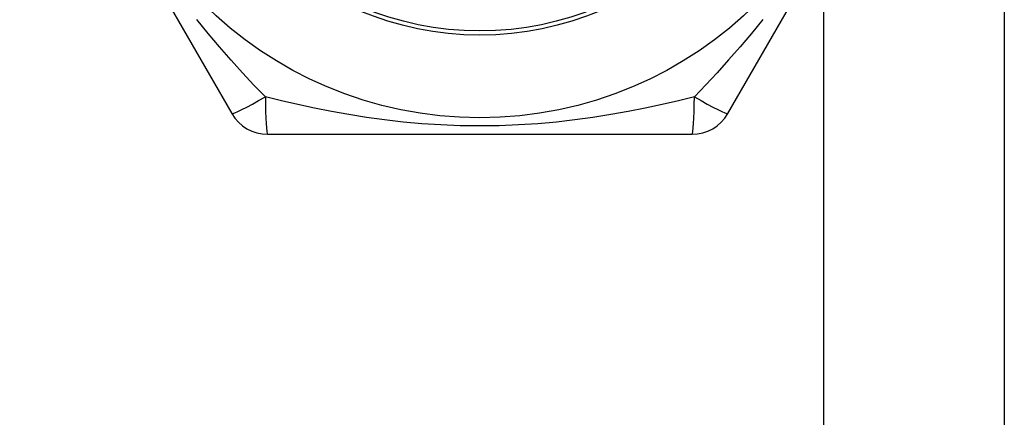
# Model space of a CAD drawing. Header units: inches. Extents: x 4 to 114, y 7 to 59.
# Tile 69 of 98: x 26.124 to 26.593, y 33.342 to 33.532. Entities that reach past the tile are written whole.
import ezdxf

# ---------------------------------------------------------------- set-up
doc = ezdxf.new("R2010")
doc.units = ezdxf.units.IN
doc.header["$MEASUREMENT"] = 0
doc.layers.add('Visible Edges(ANSI)', color=7, linetype='Continuous', lineweight=25)
doc.layers.add('Visible Tangent Edges(ANSI)', color=7, linetype='Continuous', lineweight=25)

msp = doc.modelspace()

# ---------------------------------------------------------------- linework, layer by layer
at = {"layer": 'Visible Edges(ANSI)'}
for p, q in [((26.59304, 35.08592), (26.59304, 32.25792)), ((26.1237, 33.66208), (26.22485, 33.48689)), ((26.46124, 33.48689), (26.56239, 33.66208)), ((26.24189, 33.47704), (26.44419, 33.47704))]:
    msp.add_line(p, q, dxfattribs=at)
msp.add_circle((26.34304, 33.67192), 0.18701, dxfattribs=at)
for centre, start, end in [((26.24189, 33.49673), 210, 270), ((26.44419, 33.49673), 270, 330)]:
    msp.add_arc(centre, 0.01969, start, end, dxfattribs=at)
at = {"layer": 'Visible Tangent Edges(ANSI)'}
msp.add_line((26.50704, 32.25792), (26.50704, 33.56622), dxfattribs=at)
at = {"layer": 'Visible Tangent Edges(ANSI)', "flags": 128}
for points in [[(26.24079, 33.49483), (26.23538, 33.50049), (26.22992, 33.50635), (26.22445, 33.5124), (26.21898, 33.51866), (26.21354, 33.52511), (26.20815, 33.53178)], [(26.47791, 33.53174), (26.47252, 33.52509), (26.4671, 33.51865), (26.46164, 33.51241), (26.45617, 33.50636), (26.45072, 33.5005), (26.44529, 33.49483)], [(26.44529, 33.49482), (26.43767, 33.49297), (26.42988, 33.49117), (26.4219, 33.48946), (26.41374, 33.48785), (26.40544, 33.48637), (26.39697, 33.48503), (26.38835, 33.48385), (26.37956, 33.48286), (26.37062, 33.48205), (26.36152, 33.48146), (26.3523, 33.4811), (26.34301, 33.48098), (26.33371, 33.4811), (26.32449, 33.48147), (26.31539, 33.48206), (26.30644, 33.48286), (26.29766, 33.48386), (26.28905, 33.48504), (26.28061, 33.48638), (26.27232, 33.48785), (26.2642, 33.48946), (26.25623, 33.49117), (26.24842, 33.49296), (26.2408, 33.49482)]]:
    msp.add_lwpolyline(points, dxfattribs=at)
at = {"layer": 'Visible Tangent Edges(ANSI)'}
for radius in [0.14764, 0.14567]:
    msp.add_circle((26.34304, 33.67192), radius, dxfattribs=at)
for centre, major_axis, start_param, end_param in [((26.24189, 33.49673), (-0.01705, -0.00984), 0, 1.474012), ((26.24189, 33.49673), (0, -0.01969), 4.809173, 6.283185), ((26.44419, 33.49673), (0, -0.01969), 0, 1.474012), ((26.44419, 33.49673), (0.01705, -0.00984), 4.809173, 6.283185)]:
    msp.add_ellipse(centre, major_axis=major_axis, ratio=0.056054, start_param=start_param, end_param=end_param, dxfattribs=at)

doc.saveas('drawing.dxf')
